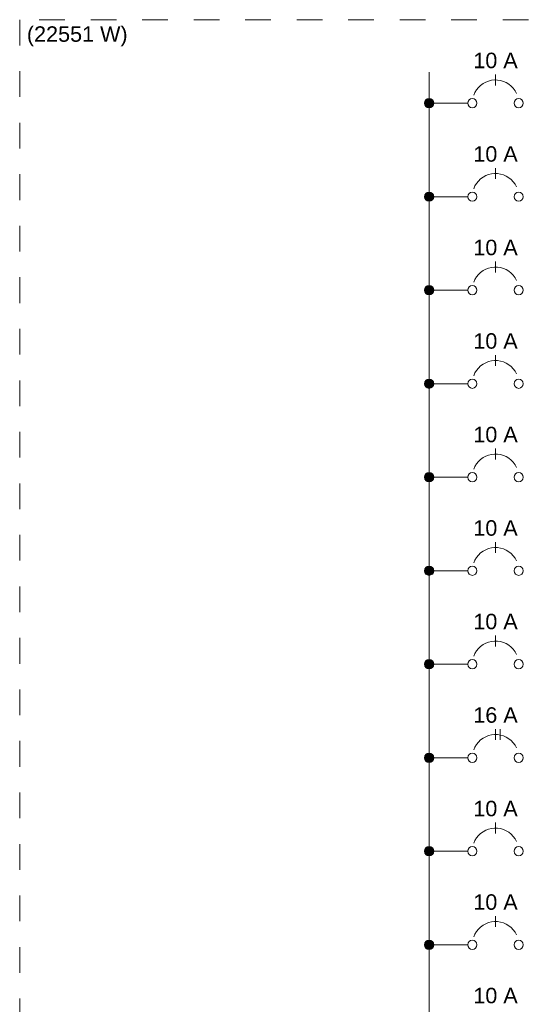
# Model space of a CAD drawing. Header units: feet. Extents: x -18 to 1038, y -110 to 48.
# Tile 136 of 199: x 823.71 to 826.15, y -57.48 to -52.7. Entities that reach past the tile are written whole.
import ezdxf

# ---------------------------------------------------------------- set-up
doc = ezdxf.new("R2010")
doc.units = ezdxf.units.FT
doc.header["$MEASUREMENT"] = 0
doc.linetypes.add('JIS_02_1.2', pattern=[0.25, 0.125, -0.125])
for name, color, linetype, lineweight in [('DI-Barramento', 6, 'Continuous', 5), ('DI-Disjuntor', 1, 'Continuous', 5), ('DI-Linhas do diagrama', 9, 'Continuous', 5), ('DI-Pontilhado', 7, 'JIS_02_1.2', 5), ('DI-Textos do diagrama', 7, 'Continuous', 5)]:
    doc.layers.add(name, color=color, linetype=linetype, lineweight=lineweight)
doc.styles.add('Arial', font='arial.ttf')

msp = doc.modelspace()

# ---------------------------------------------------------------- hatches: boundary and pattern name
at = {"layer": 'DI-Barramento', "linetype": 'Continuous'}
msp.add_hatch(color=256, dxfattribs=at).paths.add_polyline_path([(825.715, -53.1032), (825.7149, -53.1013), (825.7147, -53.0993), (825.7142, -53.0974), (825.7136, -53.0955), (825.7129, -53.0937), (825.712, -53.092), (825.7109, -53.0903), (825.7097, -53.0888), (825.7084, -53.0873), (825.707, -53.086), (825.7054, -53.0848), (825.7038, -53.0837), (825.702, -53.0828), (825.7002, -53.0821), (825.6983, -53.0815), (825.6964, -53.0811), (825.6945, -53.0808), (825.6925, -53.0807), (825.6905, -53.0808), (825.6886, -53.0811), (825.6867, -53.0815), (825.6848, -53.0821), (825.683, -53.0828), (825.6813, -53.0837), (825.6796, -53.0848), (825.678, -53.086), (825.6766, -53.0873), (825.6753, -53.0888), (825.6741, -53.0903), (825.673, -53.092), (825.6721, -53.0937), (825.6714, -53.0955), (825.6708, -53.0974), (825.6703, -53.0993), (825.6701, -53.1013), (825.67, -53.1032), (825.6701, -53.1052), (825.6703, -53.1071), (825.6708, -53.109), (825.6714, -53.1109), (825.6721, -53.1127), (825.673, -53.1145), (825.6741, -53.1161), (825.6753, -53.1177), (825.6766, -53.1191), (825.678, -53.1204), (825.6796, -53.1216), (825.6813, -53.1227), (825.683, -53.1236), (825.6848, -53.1244), (825.6867, -53.1249), (825.6886, -53.1254), (825.6905, -53.1256), (825.6925, -53.1257), (825.6945, -53.1256), (825.6964, -53.1254), (825.6983, -53.1249), (825.7002, -53.1244), (825.702, -53.1236), (825.7038, -53.1227), (825.7054, -53.1216), (825.707, -53.1204), (825.7084, -53.1191), (825.7097, -53.1177), (825.7109, -53.1161), (825.712, -53.1145), (825.7129, -53.1127), (825.7136, -53.1109), (825.7142, -53.109), (825.7147, -53.1071), (825.7149, -53.1052)])
at = {"layer": 'DI-Textos do diagrama', "linetype": 'Continuous'}
for points in [[(825.715, -53.557), (825.7149, -53.555), (825.7147, -53.5531), (825.7142, -53.5511), (825.7136, -53.5493), (825.7129, -53.5475), (825.712, -53.5457), (825.7109, -53.5441), (825.7097, -53.5425), (825.7084, -53.5411), (825.707, -53.5397), (825.7054, -53.5385), (825.7038, -53.5375), (825.702, -53.5366), (825.7002, -53.5358), (825.6983, -53.5352), (825.6964, -53.5348), (825.6945, -53.5345), (825.6925, -53.5345), (825.6905, -53.5345), (825.6886, -53.5348), (825.6867, -53.5352), (825.6848, -53.5358), (825.683, -53.5366), (825.6813, -53.5375), (825.6796, -53.5385), (825.678, -53.5397), (825.6766, -53.5411), (825.6753, -53.5425), (825.6741, -53.5441), (825.673, -53.5457), (825.6721, -53.5475), (825.6714, -53.5493), (825.6708, -53.5511), (825.6703, -53.5531), (825.6701, -53.555), (825.67, -53.557), (825.6701, -53.5589), (825.6703, -53.5609), (825.6708, -53.5628), (825.6714, -53.5647), (825.6721, -53.5665), (825.673, -53.5682), (825.6741, -53.5699), (825.6753, -53.5714), (825.6766, -53.5729), (825.678, -53.5742), (825.6796, -53.5754), (825.6813, -53.5764), (825.683, -53.5774), (825.6848, -53.5781), (825.6867, -53.5787), (825.6886, -53.5791), (825.6905, -53.5794), (825.6925, -53.5795), (825.6945, -53.5794), (825.6964, -53.5791), (825.6983, -53.5787), (825.7002, -53.5781), (825.702, -53.5774), (825.7038, -53.5764), (825.7054, -53.5754), (825.707, -53.5742), (825.7084, -53.5729), (825.7097, -53.5714), (825.7109, -53.5699), (825.712, -53.5682), (825.7129, -53.5665), (825.7136, -53.5647), (825.7142, -53.5628), (825.7147, -53.5609), (825.7149, -53.5589)], [(825.715, -54.0107), (825.7149, -54.0088), (825.7147, -54.0068), (825.7142, -54.0049), (825.7136, -54.003), (825.7129, -54.0012), (825.712, -53.9995), (825.7109, -53.9978), (825.7097, -53.9963), (825.7084, -53.9948), (825.707, -53.9935), (825.7054, -53.9923), (825.7038, -53.9912), (825.702, -53.9903), (825.7002, -53.9896), (825.6983, -53.989), (825.6964, -53.9886), (825.6945, -53.9883), (825.6925, -53.9882), (825.6905, -53.9883), (825.6886, -53.9886), (825.6867, -53.989), (825.6848, -53.9896), (825.683, -53.9903), (825.6813, -53.9912), (825.6796, -53.9923), (825.678, -53.9935), (825.6766, -53.9948), (825.6753, -53.9963), (825.6741, -53.9978), (825.673, -53.9995), (825.6721, -54.0012), (825.6714, -54.003), (825.6708, -54.0049), (825.6703, -54.0068), (825.6701, -54.0088), (825.67, -54.0107), (825.6701, -54.0127), (825.6703, -54.0146), (825.6708, -54.0165), (825.6714, -54.0184), (825.6721, -54.0202), (825.673, -54.022), (825.6741, -54.0236), (825.6753, -54.0252), (825.6766, -54.0266), (825.678, -54.0279), (825.6796, -54.0291), (825.6813, -54.0302), (825.683, -54.0311), (825.6848, -54.0319), (825.6867, -54.0324), (825.6886, -54.0329), (825.6905, -54.0331), (825.6925, -54.0332), (825.6945, -54.0331), (825.6964, -54.0329), (825.6983, -54.0324), (825.7002, -54.0319), (825.702, -54.0311), (825.7038, -54.0302), (825.7054, -54.0291), (825.707, -54.0279), (825.7084, -54.0266), (825.7097, -54.0252), (825.7109, -54.0236), (825.712, -54.022), (825.7129, -54.0202), (825.7136, -54.0184), (825.7142, -54.0165), (825.7147, -54.0146), (825.7149, -54.0127)], [(825.715, -54.4645), (825.7149, -54.4625), (825.7147, -54.4606), (825.7142, -54.4586), (825.7136, -54.4568), (825.7129, -54.455), (825.712, -54.4532), (825.7109, -54.4516), (825.7097, -54.45), (825.7084, -54.4486), (825.707, -54.4472), (825.7054, -54.446), (825.7038, -54.445), (825.702, -54.4441), (825.7002, -54.4433), (825.6983, -54.4427), (825.6964, -54.4423), (825.6945, -54.442), (825.6925, -54.442), (825.6905, -54.442), (825.6886, -54.4423), (825.6867, -54.4427), (825.6848, -54.4433), (825.683, -54.4441), (825.6813, -54.445), (825.6796, -54.446), (825.678, -54.4472), (825.6766, -54.4486), (825.6753, -54.45), (825.6741, -54.4516), (825.673, -54.4532), (825.6721, -54.455), (825.6714, -54.4568), (825.6708, -54.4586), (825.6703, -54.4606), (825.6701, -54.4625), (825.67, -54.4645), (825.6701, -54.4664), (825.6703, -54.4684), (825.6708, -54.4703), (825.6714, -54.4722), (825.6721, -54.474), (825.673, -54.4757), (825.6741, -54.4774), (825.6753, -54.4789), (825.6766, -54.4804), (825.678, -54.4817), (825.6796, -54.4829), (825.6813, -54.4839), (825.683, -54.4849), (825.6848, -54.4856), (825.6867, -54.4862), (825.6886, -54.4866), (825.6905, -54.4869), (825.6925, -54.487), (825.6945, -54.4869), (825.6964, -54.4866), (825.6983, -54.4862), (825.7002, -54.4856), (825.702, -54.4849), (825.7038, -54.4839), (825.7054, -54.4829), (825.707, -54.4817), (825.7084, -54.4804), (825.7097, -54.4789), (825.7109, -54.4774), (825.712, -54.4757), (825.7129, -54.474), (825.7136, -54.4722), (825.7142, -54.4703), (825.7147, -54.4684), (825.7149, -54.4664)], [(825.715, -54.9182), (825.7149, -54.9163), (825.7147, -54.9143), (825.7142, -54.9124), (825.7136, -54.9105), (825.7129, -54.9087), (825.712, -54.907), (825.7109, -54.9053), (825.7097, -54.9037), (825.7084, -54.9023), (825.707, -54.901), (825.7054, -54.8998), (825.7038, -54.8987), (825.702, -54.8978), (825.7002, -54.8971), (825.6983, -54.8965), (825.6964, -54.8961), (825.6945, -54.8958), (825.6925, -54.8957), (825.6905, -54.8958), (825.6886, -54.8961), (825.6867, -54.8965), (825.6848, -54.8971), (825.683, -54.8978), (825.6813, -54.8987), (825.6796, -54.8998), (825.678, -54.901), (825.6766, -54.9023), (825.6753, -54.9037), (825.6741, -54.9053), (825.673, -54.907), (825.6721, -54.9087), (825.6714, -54.9105), (825.6708, -54.9124), (825.6703, -54.9143), (825.6701, -54.9163), (825.67, -54.9182), (825.6701, -54.9202), (825.6703, -54.9221), (825.6708, -54.924), (825.6714, -54.9259), (825.6721, -54.9277), (825.673, -54.9295), (825.6741, -54.9311), (825.6753, -54.9327), (825.6766, -54.9341), (825.678, -54.9354), (825.6796, -54.9366), (825.6813, -54.9377), (825.683, -54.9386), (825.6848, -54.9394), (825.6867, -54.9399), (825.6886, -54.9404), (825.6905, -54.9406), (825.6925, -54.9407), (825.6945, -54.9406), (825.6964, -54.9404), (825.6983, -54.9399), (825.7002, -54.9394), (825.702, -54.9386), (825.7038, -54.9377), (825.7054, -54.9366), (825.707, -54.9354), (825.7084, -54.9341), (825.7097, -54.9327), (825.7109, -54.9311), (825.712, -54.9295), (825.7129, -54.9277), (825.7136, -54.9259), (825.7142, -54.924), (825.7147, -54.9221), (825.7149, -54.9202)], [(825.715, -55.372), (825.7149, -55.37), (825.7147, -55.3681), (825.7142, -55.3661), (825.7136, -55.3643), (825.7129, -55.3625), (825.712, -55.3607), (825.7109, -55.3591), (825.7097, -55.3575), (825.7084, -55.3561), (825.707, -55.3547), (825.7054, -55.3535), (825.7038, -55.3525), (825.702, -55.3516), (825.7002, -55.3508), (825.6983, -55.3502), (825.6964, -55.3498), (825.6945, -55.3495), (825.6925, -55.3495), (825.6905, -55.3495), (825.6886, -55.3498), (825.6867, -55.3502), (825.6848, -55.3508), (825.683, -55.3516), (825.6813, -55.3525), (825.6796, -55.3535), (825.678, -55.3547), (825.6766, -55.3561), (825.6753, -55.3575), (825.6741, -55.3591), (825.673, -55.3607), (825.6721, -55.3625), (825.6714, -55.3643), (825.6708, -55.3661), (825.6703, -55.3681), (825.6701, -55.37), (825.67, -55.372), (825.6701, -55.3739), (825.6703, -55.3759), (825.6708, -55.3778), (825.6714, -55.3797), (825.6721, -55.3815), (825.673, -55.3832), (825.6741, -55.3849), (825.6753, -55.3864), (825.6766, -55.3879), (825.678, -55.3892), (825.6796, -55.3904), (825.6813, -55.3914), (825.683, -55.3924), (825.6848, -55.3931), (825.6867, -55.3937), (825.6886, -55.3941), (825.6905, -55.3944), (825.6925, -55.3945), (825.6945, -55.3944), (825.6964, -55.3941), (825.6983, -55.3937), (825.7002, -55.3931), (825.702, -55.3924), (825.7038, -55.3914), (825.7054, -55.3904), (825.707, -55.3892), (825.7084, -55.3879), (825.7097, -55.3864), (825.7109, -55.3849), (825.712, -55.3832), (825.7129, -55.3815), (825.7136, -55.3797), (825.7142, -55.3778), (825.7147, -55.3759), (825.7149, -55.3739)], [(825.715, -55.8257), (825.7149, -55.8238), (825.7147, -55.8218), (825.7142, -55.8199), (825.7136, -55.818), (825.7129, -55.8162), (825.712, -55.8145), (825.7109, -55.8128), (825.7097, -55.8112), (825.7084, -55.8098), (825.707, -55.8085), (825.7054, -55.8073), (825.7038, -55.8062), (825.702, -55.8053), (825.7002, -55.8046), (825.6983, -55.804), (825.6964, -55.8036), (825.6945, -55.8033), (825.6925, -55.8032), (825.6905, -55.8033), (825.6886, -55.8036), (825.6867, -55.804), (825.6848, -55.8046), (825.683, -55.8053), (825.6813, -55.8062), (825.6796, -55.8073), (825.678, -55.8085), (825.6766, -55.8098), (825.6753, -55.8112), (825.6741, -55.8128), (825.673, -55.8145), (825.6721, -55.8162), (825.6714, -55.818), (825.6708, -55.8199), (825.6703, -55.8218), (825.6701, -55.8238), (825.67, -55.8257), (825.6701, -55.8277), (825.6703, -55.8296), (825.6708, -55.8315), (825.6714, -55.8334), (825.6721, -55.8352), (825.673, -55.837), (825.6741, -55.8386), (825.6753, -55.8402), (825.6766, -55.8416), (825.678, -55.8429), (825.6796, -55.8441), (825.6813, -55.8452), (825.683, -55.8461), (825.6848, -55.8469), (825.6867, -55.8474), (825.6886, -55.8479), (825.6905, -55.8481), (825.6925, -55.8482), (825.6945, -55.8481), (825.6964, -55.8479), (825.6983, -55.8474), (825.7002, -55.8469), (825.702, -55.8461), (825.7038, -55.8452), (825.7054, -55.8441), (825.707, -55.8429), (825.7084, -55.8416), (825.7097, -55.8402), (825.7109, -55.8386), (825.712, -55.837), (825.7129, -55.8352), (825.7136, -55.8334), (825.7142, -55.8315), (825.7147, -55.8296), (825.7149, -55.8277)], [(825.715, -56.2795), (825.7149, -56.2775), (825.7147, -56.2756), (825.7142, -56.2736), (825.7136, -56.2718), (825.7129, -56.27), (825.712, -56.2682), (825.7109, -56.2666), (825.7097, -56.265), (825.7084, -56.2636), (825.707, -56.2622), (825.7054, -56.261), (825.7038, -56.26), (825.702, -56.2591), (825.7002, -56.2583), (825.6983, -56.2577), (825.6964, -56.2573), (825.6945, -56.257), (825.6925, -56.257), (825.6905, -56.257), (825.6886, -56.2573), (825.6867, -56.2577), (825.6848, -56.2583), (825.683, -56.2591), (825.6813, -56.26), (825.6796, -56.261), (825.678, -56.2622), (825.6766, -56.2636), (825.6753, -56.265), (825.6741, -56.2666), (825.673, -56.2682), (825.6721, -56.27), (825.6714, -56.2718), (825.6708, -56.2736), (825.6703, -56.2756), (825.6701, -56.2775), (825.67, -56.2795), (825.6701, -56.2814), (825.6703, -56.2834), (825.6708, -56.2853), (825.6714, -56.2872), (825.6721, -56.289), (825.673, -56.2907), (825.6741, -56.2924), (825.6753, -56.2939), (825.6766, -56.2954), (825.678, -56.2967), (825.6796, -56.2979), (825.6813, -56.2989), (825.683, -56.2999), (825.6848, -56.3006), (825.6867, -56.3012), (825.6886, -56.3016), (825.6905, -56.3019), (825.6925, -56.302), (825.6945, -56.3019), (825.6964, -56.3016), (825.6983, -56.3012), (825.7002, -56.3006), (825.702, -56.2999), (825.7038, -56.2989), (825.7054, -56.2979), (825.707, -56.2967), (825.7084, -56.2954), (825.7097, -56.2939), (825.7109, -56.2924), (825.712, -56.2907), (825.7129, -56.289), (825.7136, -56.2872), (825.7142, -56.2853), (825.7147, -56.2834), (825.7149, -56.2814)], [(825.715, -56.7332), (825.7149, -56.7312), (825.7147, -56.7293), (825.7142, -56.7274), (825.7136, -56.7255), (825.7129, -56.7237), (825.712, -56.722), (825.7109, -56.7203), (825.7097, -56.7187), (825.7084, -56.7173), (825.707, -56.716), (825.7054, -56.7148), (825.7038, -56.7137), (825.702, -56.7128), (825.7002, -56.7121), (825.6983, -56.7115), (825.6964, -56.7111), (825.6945, -56.7108), (825.6925, -56.7107), (825.6905, -56.7108), (825.6886, -56.7111), (825.6867, -56.7115), (825.6848, -56.7121), (825.683, -56.7128), (825.6813, -56.7137), (825.6796, -56.7148), (825.678, -56.716), (825.6766, -56.7173), (825.6753, -56.7187), (825.6741, -56.7203), (825.673, -56.722), (825.6721, -56.7237), (825.6714, -56.7255), (825.6708, -56.7274), (825.6703, -56.7293), (825.6701, -56.7312), (825.67, -56.7332), (825.6701, -56.7352), (825.6703, -56.7371), (825.6708, -56.739), (825.6714, -56.7409), (825.6721, -56.7427), (825.673, -56.7445), (825.6741, -56.7461), (825.6753, -56.7477), (825.6766, -56.7491), (825.678, -56.7504), (825.6796, -56.7516), (825.6813, -56.7527), (825.683, -56.7536), (825.6848, -56.7544), (825.6867, -56.7549), (825.6886, -56.7554), (825.6905, -56.7556), (825.6925, -56.7557), (825.6945, -56.7556), (825.6964, -56.7554), (825.6983, -56.7549), (825.7002, -56.7544), (825.702, -56.7536), (825.7038, -56.7527), (825.7054, -56.7516), (825.707, -56.7504), (825.7084, -56.7491), (825.7097, -56.7477), (825.7109, -56.7461), (825.712, -56.7445), (825.7129, -56.7427), (825.7136, -56.7409), (825.7142, -56.739), (825.7147, -56.7371), (825.7149, -56.7352)], [(825.715, -57.187), (825.7149, -57.185), (825.7147, -57.1831), (825.7142, -57.1811), (825.7136, -57.1793), (825.7129, -57.1775), (825.712, -57.1757), (825.7109, -57.1741), (825.7097, -57.1725), (825.7084, -57.1711), (825.707, -57.1697), (825.7054, -57.1685), (825.7038, -57.1675), (825.702, -57.1666), (825.7002, -57.1658), (825.6983, -57.1652), (825.6964, -57.1648), (825.6945, -57.1645), (825.6925, -57.1645), (825.6905, -57.1645), (825.6886, -57.1648), (825.6867, -57.1652), (825.6848, -57.1658), (825.683, -57.1666), (825.6813, -57.1675), (825.6796, -57.1685), (825.678, -57.1697), (825.6766, -57.1711), (825.6753, -57.1725), (825.6741, -57.1741), (825.673, -57.1757), (825.6721, -57.1775), (825.6714, -57.1793), (825.6708, -57.1811), (825.6703, -57.1831), (825.6701, -57.185), (825.67, -57.187), (825.6701, -57.1889), (825.6703, -57.1909), (825.6708, -57.1928), (825.6714, -57.1947), (825.6721, -57.1965), (825.673, -57.1982), (825.6741, -57.1999), (825.6753, -57.2014), (825.6766, -57.2029), (825.678, -57.2042), (825.6796, -57.2054), (825.6813, -57.2064), (825.683, -57.2074), (825.6848, -57.2081), (825.6867, -57.2087), (825.6886, -57.2091), (825.6905, -57.2094), (825.6925, -57.2095), (825.6945, -57.2094), (825.6964, -57.2091), (825.6983, -57.2087), (825.7002, -57.2081), (825.702, -57.2074), (825.7038, -57.2064), (825.7054, -57.2054), (825.707, -57.2042), (825.7084, -57.2029), (825.7097, -57.2014), (825.7109, -57.1999), (825.712, -57.1982), (825.7129, -57.1965), (825.7136, -57.1947), (825.7142, -57.1928), (825.7147, -57.1909), (825.7149, -57.1889)]]:
    msp.add_hatch(color=256, dxfattribs=at).paths.add_polyline_path(points)

# ---------------------------------------------------------------- linework, layer by layer
at = {"layer": 'DI-Barramento'}
msp.add_line((825.6925, -52.9532), (825.6925, -64.597), dxfattribs=at)
msp.add_circle((825.6925, -53.1032), 0.0225, dxfattribs=at)
at = {"layer": 'DI-Disjuntor'}
for p, q in [((826.015, -53.017), (826.015, -52.9645)), ((826.015, -53.4707), (826.015, -53.4182)), ((826.015, -53.9245), (826.015, -53.872)), ((826.015, -54.3782), (826.015, -54.3257)), ((826.015, -54.832), (826.015, -54.7795)), ((826.015, -55.2857), (826.015, -55.2332)), ((826.015, -55.7395), (826.015, -55.687)), ((826.015, -56.1932), (826.015, -56.1407)), ((826.0375, -56.1932), (826.0375, -56.1407)), ((826.015, -56.647), (826.015, -56.5945)), ((826.015, -57.1007), (826.015, -57.0482))]:
    msp.add_line(p, q, dxfattribs=at)
for points in [[(826.117, -53.0557), (826.1099, -53.0428), (826.1012, -53.0309), (826.091, -53.0203), (826.0795, -53.0111), (826.0669, -53.0034), (826.0535, -52.9975), (826.0394, -52.9934), (826.0248, -52.9911), (826.0101, -52.9908), (825.9955, -52.9924), (825.9812, -52.9959), (825.9675, -53.0013), (825.9546, -53.0083), (825.9427, -53.017), (825.9321, -53.0272), (825.9228, -53.0387), (825.9152, -53.0513), (825.9093, -53.0647)], [(826.117, -53.5094), (826.1099, -53.4965), (826.1012, -53.4846), (826.091, -53.474), (826.0795, -53.4648), (826.0669, -53.4572), (826.0535, -53.4512), (826.0394, -53.4471), (826.0248, -53.4449), (826.0101, -53.4446), (825.9955, -53.4462), (825.9812, -53.4497), (825.9675, -53.455), (825.9546, -53.4621), (825.9427, -53.4708), (825.9321, -53.481), (825.9228, -53.4924), (825.9152, -53.505), (825.9093, -53.5185)], [(826.117, -53.9632), (826.1099, -53.9503), (826.1012, -53.9384), (826.091, -53.9278), (826.0795, -53.9186), (826.0669, -53.9109), (826.0535, -53.905), (826.0394, -53.9009), (826.0248, -53.8986), (826.0101, -53.8983), (825.9955, -53.8999), (825.9812, -53.9034), (825.9675, -53.9088), (825.9546, -53.9158), (825.9427, -53.9245), (825.9321, -53.9347), (825.9228, -53.9462), (825.9152, -53.9588), (825.9093, -53.9722)], [(826.117, -54.4169), (826.1099, -54.404), (826.1012, -54.3922), (826.091, -54.3815), (826.0795, -54.3723), (826.0669, -54.3647), (826.0535, -54.3587), (826.0394, -54.3546), (826.0248, -54.3524), (826.0101, -54.3521), (825.9955, -54.3537), (825.9812, -54.3572), (825.9675, -54.3625), (825.9546, -54.3696), (825.9427, -54.3783), (825.9321, -54.3885), (825.9228, -54.3999), (825.9152, -54.4125), (825.9093, -54.426)], [(826.117, -54.8707), (826.1099, -54.8578), (826.1012, -54.8459), (826.091, -54.8353), (826.0795, -54.8261), (826.0669, -54.8184), (826.0535, -54.8125), (826.0394, -54.8084), (826.0248, -54.8061), (826.0101, -54.8058), (825.9955, -54.8074), (825.9812, -54.8109), (825.9675, -54.8163), (825.9546, -54.8233), (825.9427, -54.832), (825.9321, -54.8422), (825.9228, -54.8537), (825.9152, -54.8663), (825.9093, -54.8797)], [(826.117, -55.3244), (826.1099, -55.3115), (826.1012, -55.2996), (826.091, -55.289), (826.0795, -55.2798), (826.0669, -55.2722), (826.0535, -55.2662), (826.0394, -55.2621), (826.0248, -55.2599), (826.0101, -55.2596), (825.9955, -55.2612), (825.9812, -55.2647), (825.9675, -55.27), (825.9546, -55.2771), (825.9427, -55.2858), (825.9321, -55.296), (825.9228, -55.3074), (825.9152, -55.32), (825.9093, -55.3335)], [(826.117, -55.7782), (826.1099, -55.7653), (826.1012, -55.7534), (826.091, -55.7428), (826.0795, -55.7336), (826.0669, -55.7259), (826.0535, -55.72), (826.0394, -55.7159), (826.0248, -55.7136), (826.0101, -55.7133), (825.9955, -55.7149), (825.9812, -55.7184), (825.9675, -55.7238), (825.9546, -55.7308), (825.9427, -55.7395), (825.9321, -55.7497), (825.9228, -55.7612), (825.9152, -55.7738), (825.9093, -55.7872)], [(826.117, -56.2319), (826.1099, -56.219), (826.1012, -56.2071), (826.091, -56.1965), (826.0795, -56.1873), (826.0669, -56.1797), (826.0535, -56.1737), (826.0394, -56.1696), (826.0248, -56.1674), (826.0101, -56.1671), (825.9955, -56.1687), (825.9812, -56.1722), (825.9675, -56.1775), (825.9546, -56.1846), (825.9427, -56.1933), (825.9321, -56.2035), (825.9228, -56.2149), (825.9152, -56.2275), (825.9093, -56.241)], [(826.117, -56.6857), (826.1099, -56.6728), (826.1012, -56.6609), (826.091, -56.6503), (826.0795, -56.6411), (826.0669, -56.6334), (826.0535, -56.6275), (826.0394, -56.6234), (826.0248, -56.6211), (826.0101, -56.6208), (825.9955, -56.6224), (825.9812, -56.6259), (825.9675, -56.6313), (825.9546, -56.6383), (825.9427, -56.647), (825.9321, -56.6572), (825.9228, -56.6687), (825.9152, -56.6813), (825.9093, -56.6947)], [(826.117, -57.1394), (826.1099, -57.1265), (826.1012, -57.1146), (826.091, -57.104), (826.0795, -57.0948), (826.0669, -57.0872), (826.0535, -57.0812), (826.0394, -57.0771), (826.0248, -57.0749), (826.0101, -57.0746), (825.9955, -57.0762), (825.9812, -57.0797), (825.9675, -57.085), (825.9546, -57.0921), (825.9427, -57.1008), (825.9321, -57.111), (825.9228, -57.1224), (825.9152, -57.135), (825.9093, -57.1485)]]:
    msp.add_lwpolyline(points, dxfattribs=at)
for centre in [(825.9025, -53.1032), (826.1275, -53.1032), (825.9025, -53.557), (826.1275, -53.557), (825.9025, -54.0107), (826.1275, -54.0107), (825.9025, -54.4645), (826.1275, -54.4645), (825.9025, -54.9182), (826.1275, -54.9182), (825.9025, -55.372), (826.1275, -55.372), (825.9025, -55.8257), (826.1275, -55.8257), (825.9025, -56.2795), (826.1275, -56.2795), (825.9025, -56.7332), (826.1275, -56.7332), (825.9025, -57.187), (826.1275, -57.187)]:
    msp.add_circle(centre, 0.0225, dxfattribs=at)
at = {"layer": 'DI-Linhas do diagrama'}
for p, q in [((825.715, -53.1032), (825.88, -53.1032)), ((825.715, -53.557), (825.88, -53.557)), ((825.715, -54.0107), (825.88, -54.0107)), ((825.715, -54.4645), (825.88, -54.4645)), ((825.715, -54.9182), (825.88, -54.9182)), ((825.715, -55.372), (825.88, -55.372)), ((825.715, -55.8257), (825.88, -55.8257)), ((825.715, -56.2795), (825.88, -56.2795)), ((825.715, -56.7332), (825.88, -56.7332)), ((825.715, -57.187), (825.88, -57.187))]:
    msp.add_line(p, q, dxfattribs=at)
for centre in [(825.6925, -53.1032), (825.6925, -53.557), (825.6925, -54.0107), (825.6925, -54.4645), (825.6925, -54.9182), (825.6925, -55.372), (825.6925, -55.8257), (825.6925, -56.2795), (825.6925, -56.7332), (825.6925, -57.187)]:
    msp.add_circle(centre, 0.0225, dxfattribs=at)
at = {"layer": 'DI-Pontilhado'}
for p, q in [((827.425, -52.6982), (823.705, -52.6982)), ((823.705, -52.6982), (823.705, -64.747))]:
    msp.add_line(p, q, dxfattribs=at)
at = {"layer": 'DI-Textos do diagrama'}
for centre in [(825.6925, -53.557), (825.6925, -54.0107), (825.6925, -54.4645), (825.6925, -54.9182), (825.6925, -55.372), (825.6925, -55.8257), (825.6925, -56.2795), (825.6925, -56.7332), (825.6925, -57.187)]:
    msp.add_circle(centre, 0.0225, dxfattribs=at)

# ---------------------------------------------------------------- texts
at = {"layer": 'DI-Textos do diagrama', "char_height": 0.075, "line_spacing_factor": 0.6, "style": 'Arial'}
for s, insert, width, attachment_point in [('(22551 W)', (823.74, -52.828), 0.977973, 7), ('10 A', (826.015, -52.9345), 0.431021, 8), ('10 A', (826.015, -53.3882), 0.431021, 8), ('10 A', (826.015, -53.842), 0.431021, 8), ('10 A', (826.015, -54.2957), 0.431021, 8), ('10 A', (826.015, -54.7495), 0.431021, 8), ('10 A', (826.015, -55.2032), 0.431021, 8), ('10 A', (826.015, -55.657), 0.431021, 8), ('16 A', (826.015, -56.1107), 0.431021, 8), ('10 A', (826.015, -56.5645), 0.431021, 8), ('10 A', (826.015, -57.0182), 0.431021, 8), ('10 A', (826.015, -57.472), 0.431021, 8)]:
    msp.add_mtext(s, dxfattribs=dict(at, insert=insert, width=width, attachment_point=attachment_point))

doc.saveas('drawing.dxf')
